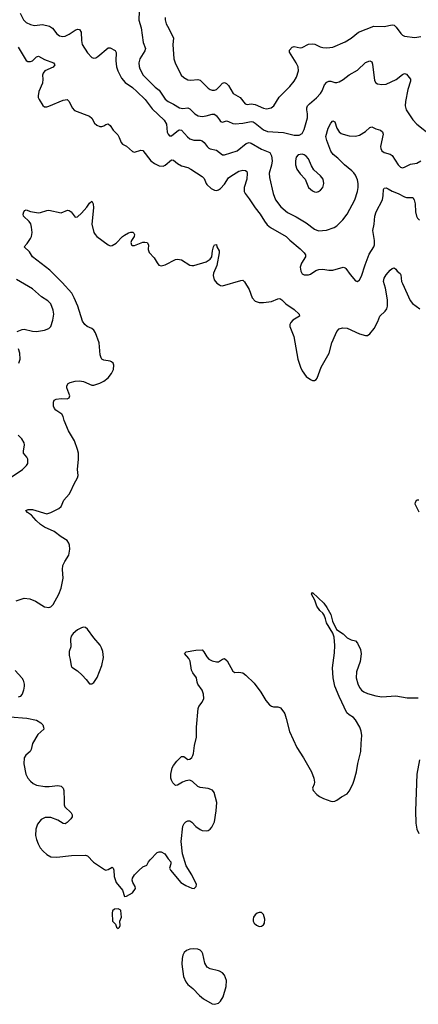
# Model space of a CAD drawing. Header units: inches. Extents: x 884691 to 1028259, y 526745 to 653629.
# Tile 192 of 241: x 988046 to 991945, y 614876 to 624512. Entities that reach past the tile are written whole.
import ezdxf

# ---------------------------------------------------------------- set-up
doc = ezdxf.new("R2010")
doc.units = ezdxf.units.IN
doc.header["$MEASUREMENT"] = 0
for name, color, linetype in [('A9681', 7, 'Continuous'), ('A9682', 7, 'Continuous'), ('A9691', 7, 'Continuous'), ('A9692', 7, 'Continuous')]:
    doc.layers.add(name, color=color, linetype=linetype)

msp = doc.modelspace()

# ---------------------------------------------------------------- linework, layer by layer
at = {"layer": 'A9681', "color": 6}
for points, elevation in [([(988010, 618825.5), (988090, 618849.4), (988144.1, 618844.1), (988201.5, 618821.5), (988290, 618767.5), (988330, 618758.2), (988350, 618765.6), (988373.3, 618790), (988427.7, 618890), (988451.8, 618950), (988472.5, 619047.5), (988463.9, 619130), (988468, 619170), (988487.3, 619210), (988527.3, 619272.7), (988537.7, 619330), (988534.7, 619370), (988528, 619390), (988510, 619415), (988450, 619452.7), (988384.6, 619504.6), (988290, 619545.4), (988250, 619570.2), (988206.6, 619610), (988162.5, 619662.5), (988122.8, 619690), (988107.3, 619710), (988130, 619719.7), (988170, 619717), (988310, 619676.6), (988350, 619688.3), (988429.7, 619730), (988450, 619746.7), (988477, 619810), (988530, 619869.1), (988543.4, 619890), (988577.7, 619970), (988595.4, 620000)], 2300), ([(987948.4, 617688.4), (988116.7, 617676.7), (988210, 617655.6), (988252.7, 617630), (988272, 617610), (988280.3, 617590), (988281.6, 617570), (988223.1, 617516.9), (988172.4, 617430), (988158, 617370), (988147, 617350), (988106.6, 617313.4), (988090.2, 617289.8), (988085, 617230), (988106.6, 617130), (988125.9, 617090), (988150, 617059.5), (988176.8, 617036.8), (988210, 617019.4), (988293, 617007), (988332.9, 617007.1), (988418.7, 617018.7), (988452, 617012), (988470, 616991.8), (988477.3, 616970), (988482.5, 616870), (988479.8, 616830), (988486.3, 616810), (988550.3, 616750), (988560.3, 616730), (988558.9, 616710), (988545.7, 616690), (988510, 616655.6), (988490, 616642.9), (988470, 616645.1), (988418, 616678), (988350, 616704.6), (988295.7, 616704.3), (988255.9, 616684.1), (988219.3, 616640.7), (988202.4, 616590), (988202.1, 616530), (988210.1, 616490.1), (988225.9, 616445.9), (988247.3, 616407.3), (988274.7, 616374.7), (988310, 616342.3), (988350, 616320.6), (988410, 616315), (988553.7, 616333.7), (988690, 616336.4), (988710, 616328), (988767.9, 616267.9), (988875.3, 616195.3), (988890, 616190.2), (988910, 616196.5), (988950, 616218.9), (988959.5, 616210), (988967.2, 616190), (988970, 616126), (988989.1, 616070), (989052.2, 615992.2), (989072.7, 615932.7), (989090, 615936), (989150, 615966.8), (989179.3, 616010), (989176, 616030), (989152.3, 616070), (989147.3, 616090), (989149.6, 616110), (989170, 616142), (989210, 616187.3), (989250, 616222.8), (989290, 616238), (989305.2, 616270), (989321.2, 616290), (989390, 616362.8), (989410, 616367.7), (989430, 616367.7), (989466.8, 616350), (989499.5, 616299.5), (989525.5, 616270), (989524.4, 616250), (989512.9, 616210), (989520.3, 616190), (989623.1, 616070), (989670, 616039.6), (989730, 616014), (989752, 616010), (989771.5, 616030), (989776.3, 616050), (989730, 616143.7), (989673.6, 616230), (989639.5, 616350), (989627.1, 616470), (989640.7, 616619.3), (989654.2, 616645.9), (989670, 616662), (989690, 616672.7), (989710, 616670.4), (989730, 616659.5), (989770, 616617.6), (989810, 616585.7), (989830, 616576.5), (989870, 616574.6), (989890, 616578.3), (989910.6, 616589.4), (989927.1, 616610), (989950, 616662.8), (989968.7, 616770), (989975.5, 616850), (989947.7, 616947.7), (989931.9, 616971.9), (989890, 616989.6), (989810, 616999.5), (989790, 617007.3), (989737, 617057), (989710, 617068.9), (989670, 617062.9), (989637.6, 617050), (989590, 617022), (989570, 617019.3), (989544.8, 617044.8), (989530, 617069.3), (989524, 617090), (989523.1, 617130), (989538.3, 617190), (989550, 617213), (989584, 617256), (989630, 617300.3), (989650, 617300.9), (989690, 617272.9), (989710, 617275.2), (989729.1, 617290.9), (989740.8, 617310), (989747.1, 617330), (989756.5, 617410), (989774.8, 617490), (989774.3, 617590), (989791.8, 617770), (989798.4, 617790), (989830, 617833), (989846.9, 617870), (989843.1, 617910), (989829.7, 617950), (989788.2, 618010), (989781.1, 618030), (989776.9, 618070), (989740.6, 618120.6), (989727.7, 618147.7), (989713.6, 618233.6), (989699.5, 618259.5), (989659.1, 618310), (989673.9, 618326.1), (989770, 618343.3), (989830, 618345.8), (989847, 618327), (989875.7, 618275.7), (989895.5, 618255.5), (989930, 618237), (989970, 618227), (989992.2, 618227.8), (990000, 618233.3)], 2200), ([(988002.1, 618142.1), (988067, 618070), (988078.3, 618050), (988090.2, 618010), (988091.2, 617988.8), (988084.4, 617950), (988069.1, 617910.9), (988050, 617889.6), (988030, 617883)], 2200), ([(990000, 615199.8), (989990, 615205.4), (989910, 615224.2), (989880, 615240), (989857.7, 615277.7), (989837.6, 615370), (989827, 615390), (989810, 615405.9), (989790, 615414.9), (989750, 615419.8), (989710, 615416.5), (989676.7, 615403.3), (989656, 615384), (989642.2, 615357.8), (989634.9, 615325.1), (989631, 615270), (989647.1, 615150), (989670, 615097.6), (989690, 615070.8), (989740.2, 615030), (989803.9, 614963.9), (989845.3, 614930), (989930, 614881.3), (989950, 614876.5), (989990, 614887.2), (990000, 614897)], 2200)]:
    msp.add_lwpolyline(points, dxfattribs=dict(at, elevation=elevation))
for points, elevation in [([(988670, 618566), (988650, 618561.3), (988610, 618540.2), (988570, 618506.1), (988550, 618479.5), (988541.4, 618450), (988545.6, 618374.4), (988530.1, 618329.9), (988529.1, 618289.1), (988539.9, 618250), (988548, 618190), (988557.3, 618177.3), (988610, 618139.1), (988656.8, 618096.8), (988696.5, 618056.5), (988730, 618013.8), (988750, 618012.4), (988770, 618025.8), (988804, 618076), (988848.9, 618191.1), (988864.3, 618270), (988859.4, 618330), (988846.5, 618366.5), (988832, 618390), (988770, 618461.2), (988710, 618547), (988690, 618562.3)], 2300), ([(989010, 615812.3), (988972, 615808), (988954, 615790), (988952, 615770), (988954, 615690), (988982, 615662), (988992, 615630), (989010, 615618), (989022, 615630), (989027.3, 615647.3), (989026, 615690), (989042, 615730), (989034.5, 615794.5), (989030, 615802)], 2200)]:
    msp.add_lwpolyline(points, close=True, dxfattribs=dict(at, elevation=elevation))
at = {"layer": 'A9682', "color": 6}
for points, elevation in [([(989218.5, 624678.5), (989210, 624508.2), (989233.5, 624433.5), (989254.7, 624290), (989276, 624230), (989271.6, 624208.4), (989221.4, 624130), (989211.5, 624090), (989213.8, 624053.8), (989220.4, 624030), (989254.8, 623970), (989370, 623852.8), (989410, 623821.4), (989470, 623733.5), (989499.7, 623710), (989550, 623686.1), (989610, 623649.3), (989643.2, 623643.2), (989690, 623647.7), (989710, 623640.9), (989759.2, 623590), (989791.2, 623571.2), (989830, 623565.1), (989870, 623571.4), (989930, 623588.9), (989950, 623586.9), (989970, 623570.9), (990000, 623530.3)], 2600), ([(988050, 624575.2), (988083.2, 624510), (988110, 624484.7), (988150, 624466.2), (988190, 624456.4), (988270, 624463.5), (988337.7, 624450), (988366.4, 624430), (988410, 624372.1), (988433.7, 624353.8), (988467, 624347), (988490, 624351.3), (988530, 624369.1), (988590, 624409), (988610, 624418), (988630, 624414.8), (988648.8, 624388.8), (988649.5, 624309.5), (988658.4, 624270), (988710, 624188.4), (988750, 624143), (988770, 624135.7), (988790, 624139.8), (988810, 624151), (988910, 624237), (988930, 624237.9), (988979.5, 624210), (988990.1, 624190), (988986.1, 624110), (988992.6, 624050), (989004.6, 624010), (989040.7, 623940.7), (989076.4, 623896.4), (989150, 623846.7), (989192.9, 623810), (989272.7, 623730), (989340.2, 623640.2), (989458.7, 623530), (989483.3, 623490), (989489.1, 623410), (989497.8, 623390), (989510, 623376.8), (989530, 623375.6), (989598.8, 623430), (989610, 623434.2), (989630, 623429.4), (989686.1, 623366.1), (989710, 623346.1), (989750, 623332.4), (989810, 623333.4), (989830, 623326.8), (989851.1, 623310), (989879.7, 623270), (989895.7, 623255.7), (989910, 623247.5), (989970, 623235.2), (990000, 623212.8)], 2500), ([(989467.9, 624532.1), (989467.9, 624510), (989478.4, 624470), (989505.3, 624425.3), (989549.5, 624330), (989545.3, 624270), (989552.2, 624130), (989566.1, 624090), (989625.8, 623970), (989650, 623945.2), (989690, 623923.7), (989720.8, 623920.8), (989790, 623926.3), (989810, 623920.1), (989890, 623840.8), (989910, 623827.6), (989930, 623821.5), (989950, 623821.6), (989971.4, 623828.6), (990000, 623858.6)], 2700), ([(988030, 624243), (988110, 624111.9), (988124, 624104), (988150, 624103.2), (988170, 624110.4), (988210, 624148.6), (988230, 624155.3), (988290, 624121.9), (988377.8, 624090), (988388.4, 624070), (988372.5, 624047.5), (988293.3, 624010), (988275.2, 623990), (988269.6, 623970), (988272.4, 623930), (988267.8, 623890), (988233.7, 623810), (988225.1, 623765.1), (988226.3, 623750), (988235.5, 623730), (988272.7, 623672.7), (988290, 623660.1), (988310, 623658.8), (988330, 623664.3), (988470, 623723.4), (988510.4, 623730), (988530, 623712), (988559, 623650), (988582.7, 623622.7), (988730, 623566.4), (988750, 623548), (988779.3, 623499.3), (988799.8, 623479.8), (988830, 623466.7), (988850, 623465), (988870, 623472), (988890, 623486.4), (988910, 623492.9), (988914, 623490), (988930, 623476.5), (988961.7, 623430), (989006.1, 623386.1), (989020.2, 623360.2), (989037.1, 623310), (989050, 623293.4), (989090, 623275.4), (989150, 623220.4), (989170, 623214.8), (989230, 623233.6), (989250, 623230.7), (989330, 623130), (989363.9, 623104), (989410, 623080.8), (989450, 623079.1), (989470, 623088.3), (989530, 623138.8), (989550, 623136.1), (989590, 623105), (989630, 623082.1), (989690, 623065.1), (989721.5, 623050), (989830, 622978.1), (989850, 622956.1), (989868.8, 622910), (989878, 622898), (989919.4, 622859.4), (989950, 622844), (989970, 622841.1), (989990, 622845.5), (990000, 622852)], 2400), ([(988595.4, 620000), (988613, 620030), (988616.4, 620050), (988612.4, 620110), (988622, 620210), (988619.7, 620270), (988612.9, 620307), (988581.7, 620390), (988522.4, 620490), (988481.9, 620590), (988470.5, 620630), (988459.4, 620650), (988399.2, 620690), (988385.6, 620705.6), (988378.2, 620730), (988375.3, 620770), (988382.7, 620790), (988401.1, 620798.9), (988450, 620803.8), (988510, 620802), (988531.1, 620810), (988536.2, 620830), (988507.9, 620910), (988506.4, 620930), (988519.1, 620950), (988539.6, 620960.4), (988590, 620975), (988630, 620979.1), (988670, 620970.1), (988750, 620935), (988770, 620934.6), (988830, 620955.3), (988870, 620975.5), (988911.3, 621008.7), (988944.5, 621050), (988962.8, 621090), (988967.7, 621130), (988958.7, 621150), (988943.4, 621163.4), (988930, 621170.6), (988870, 621178.6), (988851, 621191), (988842.7, 621202.7), (988832.9, 621232.9), (988822.1, 621350), (988787.2, 621447.2), (988770, 621474), (988750, 621489.1), (988706.4, 621510), (988684.6, 621530), (988661.3, 621561.3), (988614.8, 621710), (988580.1, 621790), (988554.4, 621834.4), (988461, 621941), (988340.7, 622060.7), (988171.6, 622190), (988141.5, 622241.5), (988089.8, 622290), (988119, 622321), (988150.6, 622369.4), (988160.8, 622390), (988167.1, 622430), (988162.8, 622482.8), (988154.9, 622514.9), (988138, 622538), (988083.7, 622590), (988080.9, 622610), (988087.3, 622632.7), (988095.5, 622644.5), (988108, 622650), (988150, 622634), (988230, 622623.1), (988250, 622623.7), (988310, 622646), (988330, 622646.7), (988450, 622623.2), (988513.5, 622646.5), (988530, 622644.2), (988550, 622632.6), (988590, 622580.3), (988610, 622581.8), (988650, 622619.4), (988701.9, 622678.1), (988730, 622717.7), (988750, 622736.5), (988765, 622710), (988769.3, 622669.3), (988751.3, 622510), (988772.6, 622430), (988782.9, 622410), (988801.2, 622390), (988910, 622307.7), (988930, 622299.4), (988950, 622301.2), (988990, 622326.4), (989050, 622389.5), (989070, 622404.7), (989110, 622425.4), (989132.4, 622432.4), (989152.4, 622432.4), (989162.6, 622422.6), (989168.4, 622408.4), (989165.7, 622390), (989139, 622350), (989132.9, 622330), (989139.5, 622310), (989150, 622301.1), (989170, 622302), (989250, 622333.6), (989270, 622335.8), (989293, 622330), (989305.7, 622310), (989303.4, 622263.4), (989312.7, 622232.7), (989363, 622183), (989391.1, 622131.1), (989408.5, 622110), (989430, 622101.7), (989470, 622111.6), (989570, 622163.6), (989590, 622169.2), (989630, 622162.2), (989710, 622110.3), (989730, 622106), (989750, 622107.6), (989870, 622140.7), (989910, 622167.9), (989924.7, 622190), (989931.4, 622250), (989942.3, 622290), (989950, 622310.1), (989970, 622313.4), (989974.4, 622290), (989996.6, 622250), (989997.2, 622230), (989973.5, 622106.5), (989941.9, 622030), (989939, 622010), (989947.3, 621967.3), (989973.9, 621933.9), (990000, 621916.8)], 2300), ([(988019.8, 621460.2), (988070, 621480.8), (988090, 621484.5), (988170, 621463.5), (988210, 621461.4), (988287.7, 621472.3), (988330, 621488.5), (988350, 621510.7), (988370, 621570), (988379.3, 621630), (988374.2, 621670), (988349.7, 621730), (988322.2, 621762.2), (988260.4, 621800.4), (988170, 621877.4), (988013.8, 621970)], 2400), ([(988037.3, 621150), (988049.9, 621190.1), (988048.3, 621250), (988034.5, 621290)], 2400), ([(987952, 620028), (988073.2, 620110), (988112.8, 620150), (988123.9, 620170), (988125.5, 620210), (988116, 620230), (988084.5, 620270), (988082.2, 620290), (988092.1, 620350), (988088, 620370), (988065.6, 620410), (988030, 620444.4)], 2400)]:
    msp.add_lwpolyline(points, dxfattribs=dict(at, elevation=elevation))
at = {"layer": 'A9691', "color": 6, "elevation": 2200}
for points in [[(991952.8, 619692.8), (991915.1, 619770), (991916.9, 619790), (991930, 619813.4), (991950, 619812.2)], [(990000, 618233.3), (990030, 618254.4), (990050, 618261.6), (990076.7, 618236.7), (990130, 618137.3), (990150, 618124.9), (990190, 618128.2), (990230, 618119.3), (990258.7, 618098.7), (990339.3, 618019.3), (990406, 617930), (990454.4, 617850), (990490, 617808.5), (990510, 617793.7), (990530, 617786), (990570, 617787.4), (990590, 617782.4), (990596.4, 617776.4), (990630, 617735.8), (990638.5, 617718.5), (990654.1, 617674.1), (990686.3, 617546.3), (990756.5, 617390), (990821.2, 617290), (990901.2, 617150), (990923.6, 617090), (990930.3, 617050), (990928.2, 617030), (990910.4, 616990), (990916.4, 616970), (990951.2, 616931.2), (990978, 616910), (991018, 616890), (991090, 616864.9), (991110, 616862.4), (991130, 616865.3), (991150, 616874.6), (991192.5, 616907.5), (991250, 616937.3), (991270, 616961.1), (991306, 617030), (991319.5, 617070), (991340.9, 617150), (991353, 617233), (991384.4, 617350), (991384.9, 617430), (991391.5, 617508.5), (991387.7, 617550), (991374.5, 617590), (991330, 617659.1), (991310, 617681.7), (991267.7, 617707.7), (991247, 617730), (991170, 617887.6), (991130, 617989.6), (991112.1, 618070), (991105, 618170), (991124.6, 618315.4), (991127.2, 618387.2), (991122.7, 618470), (991108.5, 618510), (991046.8, 618610), (991038, 618650), (991023.5, 618683.5), (991010, 618703.5), (990980.9, 618730), (990954.2, 618774.1), (990931.8, 618831.8), (990899.3, 618890), (990910, 618906), (991020.7, 618800.7), (991050, 618759.3), (991090.1, 618690.1), (991105.8, 618625.7), (991144.9, 618544.9), (991210, 618500.7), (991250, 618463.8), (991290, 618443.7), (991330, 618435), (991351, 618411), (991379.5, 618350), (991386.6, 618306.6), (991376.1, 618230), (991341.1, 618130), (991338.5, 618070), (991352.5, 618012.5), (991370, 617977.2), (991391.1, 617950), (991413.2, 617933.2), (991450, 617917.2), (991530, 617895.9), (991590, 617886.4), (991724.4, 617895.6), (991836.5, 617876.5), (991945.6, 617874.4)], [(991956.8, 617270), (991932.6, 617130), (991918.1, 616770), (991920.1, 616650), (991930, 616590.4), (991950, 616547.1)], [(990000, 614897), (990010, 614906.7), (990035.6, 614950), (990064.5, 615050), (990068.8, 615110), (990050, 615161.6), (990030, 615183.1), (990000, 615199.8)]]:
    msp.add_lwpolyline(points, dxfattribs=at)
msp.add_lwpolyline([(990390, 615774.8), (990370, 615766.9), (990350, 615751.1), (990334.6, 615730), (990329.1, 615710), (990331.5, 615690), (990340.2, 615670), (990361.1, 615650), (990390, 615638.6), (990410, 615641.5), (990430, 615654.4), (990439.7, 615670), (990444.5, 615710), (990430, 615756.9), (990410, 615774)], close=True, dxfattribs=at)
at = {"layer": 'A9692', "color": 6}
for points, elevation in [([(990000, 623858.6), (990030, 623890.1), (990050, 623897.1), (990070, 623888), (990090, 623866.6), (990133, 623790), (990201.7, 623750), (990250, 623687.7), (990270, 623682.3), (990310, 623687.2), (990350, 623682.4), (990430, 623644.6), (990460.8, 623639.2), (990504.5, 623650), (990532.1, 623670), (990584.9, 623755.1), (990690, 623858.5), (990730, 623908.8), (990753.4, 623950), (990773.3, 624010), (990770.4, 624050), (990750.4, 624090), (990684.5, 624195.5), (990685.2, 624214.8), (990710, 624243.8), (990730, 624250.1), (990790, 624236), (990810, 624240.3), (990870, 624271.3), (990910, 624275.2), (990932.8, 624272.8), (990985.4, 624245.4), (991010, 624239), (991050, 624235.7), (991110, 624242.4), (991230, 624294.8), (991290, 624332.5), (991361.5, 624390), (991510, 624448), (991610, 624446.1), (991690, 624461.8), (991710, 624457.7), (991730, 624439), (991775.4, 624375.4), (991790, 624360.4), (991810, 624350.1), (991910, 624339.1), (991970, 624348.7)], 2700), ([(990000, 623530.3), (990010, 623516.8), (990030, 623507.8), (990070, 623520.5), (990090, 623516.1), (990130, 623495.9), (990154, 623494), (990230, 623498.9), (990310, 623515.7), (990330, 623511.5), (990350, 623499.8), (990430, 623434.5), (990470, 623419.1), (990628.1, 623408.1), (990730, 623383.1), (990778.7, 623381.3), (990810, 623398.9), (990830, 623437.1), (990861, 623550), (990861.1, 623590), (990855, 623630), (990855.5, 623650), (990862.5, 623670), (990879.4, 623690), (990950, 623745.7), (990989.9, 623790), (991004.8, 623815.2), (991027.2, 623872.8), (991050, 623900.5), (991071, 623909), (991090, 623909), (991130, 623897.6), (991150, 623896.8), (991170, 623902.4), (991210, 623925.6), (991270, 623972.3), (991350, 624017.1), (991430, 624092.6), (991470, 624109.2), (991490, 624098.6), (991497.4, 624077.4), (991516.4, 623916.4), (991530, 623893.8), (991545.5, 623885.5), (991590, 623876.6), (991630, 623879.9), (991730, 623925), (991790, 623975.6), (991810, 623986), (991830, 623977.2), (991870.1, 623930), (991869.7, 623910), (991843.4, 623830), (991819.2, 623710), (991816.5, 623670), (991826.5, 623630), (991892.3, 623532.3), (991929.4, 623490), (992070, 623379.7)], 2600), ([(990000, 623212.8), (990030, 623190.3), (990050, 623189.5), (990173.6, 623230), (990261, 623299), (990290, 623309.5), (990310, 623304.7), (990410, 623246.2), (990491.7, 623211.7), (990510, 623180.1), (990517.1, 623130), (990510.3, 623089.7), (990487.4, 623010), (990490.9, 622969.1), (990524.9, 622810), (990549.8, 622749.8), (990601.2, 622681.2), (990664.3, 622624.3), (990750, 622581.8), (990850, 622524.3), (990930, 622463.3), (990970, 622445.8), (991047.6, 622452.4), (991121.5, 622478.5), (991150, 622493.8), (991207.9, 622552.1), (991250, 622607.2), (991324.1, 622750), (991351.1, 622828.9), (991358.7, 622870), (991358.1, 622910), (991350, 622944.8), (991329.7, 622989.7), (991313.5, 623013.5), (991294.3, 623034.3), (991224.2, 623090), (991157.6, 623157.6), (991112.5, 623192.5), (991090, 623225.2), (991050.5, 623330), (991041.5, 623370), (991063, 623450), (991090, 623498.5), (991110, 623523), (991130, 623513.6), (991148, 623450), (991170, 623414.7), (991190, 623398.8), (991210, 623390.4), (991270, 623376.5), (991330, 623372.1), (991370, 623382.1), (991430, 623419.1), (991470, 623456.1), (991490, 623464), (991530, 623442.4), (991574.5, 623430), (991595.4, 623415.4), (991602.4, 623390), (991576.9, 623270), (991578.7, 623250), (991587.5, 623230), (991611.4, 623211.4), (991670, 623195.1), (991690, 623183.9), (991747.5, 623090), (991770, 623067.8), (991790, 623063.4), (991810, 623069.1), (991870, 623098.2), (991930, 623109.2), (991970, 623130.5)], 2500), ([(990000, 622852), (990010, 622858.5), (990050, 622903.3), (990090, 622962.9), (990110, 622981.2), (990190.5, 623029.5), (990230, 623038.6), (990255.3, 623035.3), (990266.9, 623026.9), (990271.9, 623010), (990266.7, 622950), (990240.6, 622870), (990241.2, 622830), (990250.4, 622810.4), (990290, 622760.1), (990349.5, 622669.5), (990398, 622610), (990439.4, 622539.4), (990465.8, 622505.8), (990499, 622479), (990651.5, 622391.5), (990690, 622354), (990790.5, 622270.5), (990830.3, 622230), (990842.2, 622210), (990842.8, 622190), (990803, 622130), (990789.4, 622089.4), (990795.3, 622050), (990810, 622025.9), (990830, 622014), (990870, 622015), (990890, 622023.1), (990942.4, 622057.6), (990972.3, 622067.7), (991010, 622070.7), (991070, 622060.3), (991110, 622060.5), (991210, 622089.3), (991230, 622084.6), (991237.4, 622077.4), (991278.5, 622018.5), (991330, 621957.3), (991350, 621950.2), (991370, 621966), (991390, 622001.1), (991425.6, 622114.4), (991464.1, 622215.9), (991508.9, 622290), (991515.3, 622310), (991517.4, 622350), (991500.4, 622450), (991513, 622510), (991521.6, 622590), (991534.6, 622630), (991593.9, 622750), (991602.1, 622790), (991604.6, 622850), (991610, 622862.1), (991630, 622865.8), (991650, 622857.8), (991690, 622833.6), (991749.7, 622809.7), (991810, 622778.7), (991830, 622773.4), (991890.6, 622770.6), (991904.4, 622750), (991914.7, 622710), (991917.7, 622630), (991927.5, 622587.5), (991937.2, 622570), (991956.8, 622550)], 2400), ([(990000, 621916.8), (990010, 621910.3), (990030, 621907.6), (990210, 621960.9), (990230, 621962), (990245.5, 621945.5), (990290.2, 621870), (990321.1, 621790), (990350, 621756.9), (990390, 621743.2), (990430, 621744.6), (990510, 621755), (990570, 621781.3), (990590, 621784), (990610, 621770.3), (990649, 621730), (990730, 621675), (990780.8, 621630), (990784.6, 621610), (990719.1, 621570), (990698.2, 621550), (990688.6, 621530), (990687.7, 621510), (990726.4, 621410), (990766.7, 621190), (990791.6, 621110), (990810, 621074.5), (990850, 621020.6), (990890, 620989.3), (990910, 620980.2), (990930, 620980.2), (990947.7, 620992.3), (990955.6, 621004.4), (990995.4, 621110), (991073.2, 621250), (991099.6, 621350), (991134.6, 621430), (991150, 621461.2), (991170, 621485.5), (991203, 621497), (991250, 621491.9), (991370, 621437.2), (991430, 621420.1), (991450, 621422), (991470, 621437.1), (991512.8, 621490), (991550, 621558.1), (991569.9, 621610), (991621.4, 621658.6), (991636.3, 621683.7), (991644.6, 621710), (991643.3, 621770), (991623.4, 621883.4), (991605.9, 621950), (991610, 621983.2), (991630, 622016.2), (991670, 622059.8), (991690, 622076.6), (991710, 622084.4), (991726.3, 622070), (991737.8, 622050), (991766.6, 622026.6), (991774.7, 622014.7), (991782.6, 621950), (991789.4, 621929.4), (991864.7, 621764.7), (991890, 621733.8), (991961.9, 621681.9)], 2300)]:
    msp.add_lwpolyline(points, dxfattribs=dict(at, elevation=elevation))
at = {"layer": 'A9692', "color": 6, "elevation": 2600}
msp.add_lwpolyline([(990810, 623196.3), (990770.9, 623189.1), (990752, 623168), (990742.9, 623130), (990744.2, 623090), (990758.3, 623050), (990790, 623003.5), (990840.2, 622950), (990871.8, 622870), (990910, 622836.1), (990930, 622827.3), (990950, 622825.3), (990970, 622830.8), (990990, 622843.5), (991010.5, 622869.5), (991021.5, 622910), (991015.9, 622950), (990990, 622983.9), (990923.1, 623043.1), (990900.4, 623080.4), (990871.4, 623151.4), (990850, 623177.6), (990830, 623190.3)], close=True, dxfattribs=at)

doc.saveas('drawing.dxf')
